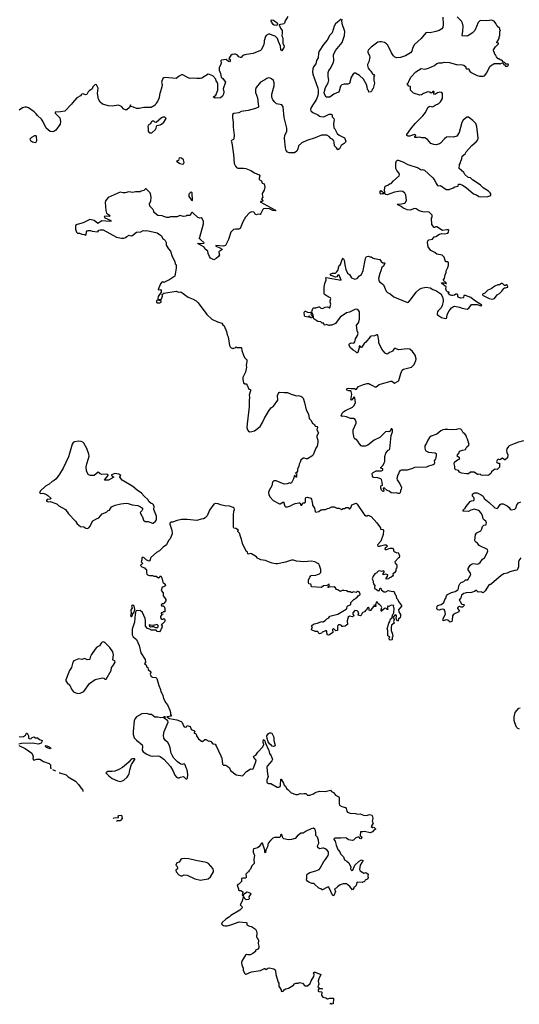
# Model space of a CAD drawing. Extents: x 2029662 to 2246637, y 225654 to 401419.
# Tile 32 of 256: x 2118802 to 2127020, y 247977 to 264172. Entities that reach past the tile are written whole.
import ezdxf

# ---------------------------------------------------------------- set-up
doc = ezdxf.new("R2010")
doc.units = 0

msp = doc.modelspace()

# ---------------------------------------------------------------- linework, layer by layer
at = {"layer": '0CON20XD'}
for points in [[(2123215, 264226), (2123171, 264155), (2123156, 264115), (2123146, 264104), (2123125, 264096), (2123090, 264095), (2123072, 264085), (2123094, 264035), (2123122, 263992), (2123122, 263948), (2123114, 263905), (2123126, 263886), (2123133, 263855), (2123131, 263785), (2123151, 263735), (2123147, 263715), (2123115, 263660), (2123095, 263680), (2123092, 263735), (2123058, 263815), (2123044, 263865), (2123005, 263903), (2122955, 263916), (2122916, 263936), (2122895, 263936), (2122857, 263913), (2122844, 263896), (2122826, 263825), (2122826, 263794), (2122814, 263745), (2122775, 263677), (2122761, 263665), (2122645, 263618), (2122535, 263597), (2122504, 263596), (2122475, 263582), (2122445, 263552), (2122435, 263550), (2122405, 263562), (2122387, 263587), (2122352, 263602), (2122335, 263606), (2122295, 263598), (2122277, 263585), (2122242, 263535), (2122262, 263515), (2122267, 263495), (2122255, 263480), (2122235, 263483), (2122196, 263516), (2122122, 263505), (2122113, 263495), (2122117, 263455), (2122107, 263425), (2122082, 263385), (2122084, 263344), (2122107, 263285), (2122118, 263228), (2122145, 263207), (2122187, 263145), (2122148, 263032), (2122159, 262985), (2122152, 262945), (2122140, 262915), (2122105, 262888), (2122015, 262880), (2121990, 262895), (2121990, 262905), (2122027, 262933), (2122042, 262958), (2122060, 263015), (2122064, 263114), (2122057, 263135), (2122034, 263165), (2122031, 263195), (2121977, 263247), (2121925, 263272), (2121905, 263273), (2121798, 263212), (2121774, 263206), (2121715, 263204), (2121665, 263209), (2121605, 263207), (2121573, 263213), (2121485, 263267), (2121465, 263267), (2121426, 263245), (2121376, 263204), (2121195, 263221), (2121175, 263218), (2121159, 263205), (2121136, 263145), (2121144, 263104), (2121141, 263065), (2121103, 262935), (2121097, 262885), (2121069, 262825), (2121049, 262801), (2121030, 262765), (2120965, 262725), (2120845, 262727), (2120768, 262712), (2120722, 262712), (2120675, 262733), (2120632, 262742), (2120625, 262770), (2120610, 262725), (2120565, 262690), (2120545, 262690), (2120515, 262700), (2120476, 262746), (2120425, 262764), (2120325, 262752), (2120265, 262754), (2120165, 262780), (2120126, 262816), (2120096, 262866)], [(2124088, 264182), (2123995, 264102), (2123974, 264066), (2123942, 263955), (2123904, 263916), (2123858, 263835), (2123797, 263763), (2123730, 263655), (2123717, 263623), (2123710, 263545), (2123685, 263500), (2123674, 263445), (2123635, 263397), (2123622, 263365), (2123616, 263315), (2123622, 263278), (2123708, 263045), (2123714, 263015), (2123714, 262965), (2123708, 262925), (2123684, 262866), (2123598, 262725), (2123586, 262695), (2123589, 262675), (2123624, 262644), (2123708, 262608), (2123734, 262584), (2123755, 262577), (2123805, 262576), (2123895, 262619), (2123926, 262616), (2123940, 262605), (2123943, 262575), (2123969, 262549), (2123977, 262527), (2123966, 262465), (2123967, 262395), (2123984, 262374), (2124022, 262302), (2124055, 262274), (2124145, 262226), (2124168, 262175), (2124162, 262155), (2124142, 262135), (2124092, 262105), (2124064, 262046), (2124035, 262032), (2124012, 262065), (2123980, 262095), (2123976, 262155), (2123969, 262179), (2123955, 262202), (2123920, 262220), (2123895, 262250), (2123855, 262272), (2123765, 262272), (2123665, 262228), (2123524, 262186), (2123445, 262149), (2123386, 262095), (2123380, 262045), (2123360, 262010), (2123325, 261980), (2123235, 261983), (2123205, 261992), (2123185, 262022), (2123176, 262065), (2123160, 262215), (2123163, 262275), (2123195, 262335), (2123197, 262385), (2123153, 262563), (2123136, 262736), (2123115, 262769), (2123028, 262788), (2123000, 262815), (2122966, 262856), (2122951, 262895), (2122951, 262945), (2122990, 263085), (2122990, 263135), (2122975, 263173), (2122945, 263201), (2122922, 263212), (2122895, 263216), (2122865, 263206), (2122835, 263182), (2122765, 263144), (2122691, 263055), (2122679, 263025), (2122682, 262975), (2122716, 262885), (2122724, 262784), (2122733, 262755), (2122728, 262735), (2122680, 262710), (2122561, 262679), (2122445, 262659), (2122405, 262642), (2122325, 262629), (2122304, 262615), (2122303, 262555), (2122314, 262484), (2122312, 262405), (2122328, 262272), (2122326, 262214), (2122318, 262202), (2122284, 262185), (2122279, 262175), (2122289, 262145), (2122320, 261955), (2122331, 261805), (2122350, 261760), (2122369, 261739), (2122390, 261730), (2122482, 261732), (2122522, 261722), (2122605, 261689), (2122665, 261651), (2122740, 261620), (2122750, 261605), (2122740, 261565), (2122744, 261544), (2122780, 261520), (2122791, 261481), (2122823, 261473), (2122833, 261415), (2122824, 261366), (2122788, 261315), (2122788, 261295), (2122800, 261255), (2122782, 261225), (2122799, 261191), (2122796, 261184), (2122768, 261182), (2122760, 261175), (2123001, 261045), (2123013, 261035), (2123005, 261027)], [(2123025, 264084), (2123048, 264095), (2123048, 264105), (2123037, 264115), (2122975, 264158), (2122945, 264163), (2122934, 264156), (2122931, 264145), (2122958, 264105), (2122988, 264088), (2123025, 264084)], [(2125760, 264215), (2125768, 264095), (2125761, 264045), (2125745, 264023), (2125704, 263996), (2125645, 263977), (2125555, 263958), (2125505, 263962), (2125480, 263955), (2125407, 263865), (2125298, 263765), (2125266, 263704), (2125251, 263655), (2125233, 263627), (2125148, 263575), (2125065, 263552), (2125005, 263546), (2124975, 263556), (2124949, 263575), (2124918, 263628), (2124858, 263755), (2124837, 263777), (2124804, 263794), (2124755, 263809), (2124722, 263808), (2124695, 263800), (2124585, 263720), (2124538, 263675), (2124528, 263655), (2124528, 263635), (2124558, 263575), (2124560, 263555), (2124545, 263480), (2124524, 263436), (2124522, 263418), (2124536, 263375), (2124555, 263347), (2124577, 263325), (2124605, 263280), (2124615, 263270), (2124625, 263270), (2124638, 263255), (2124630, 263235), (2124630, 263175), (2124638, 263125), (2124615, 263040), (2124600, 263025), (2124595, 263000), (2124580, 262985), (2124545, 262980), (2124538, 263005), (2124523, 263025), (2124519, 263069), (2124508, 263105), (2124460, 263195), (2124392, 263252), (2124325, 263291), (2124305, 263292), (2124292, 263285), (2124256, 263225), (2124225, 263123), (2124198, 263112), (2124139, 263111), (2124102, 263098), (2124079, 263081), (2124057, 262995), (2124045, 262980), (2123972, 262945), (2123905, 262898), (2123845, 262900), (2123822, 262935), (2123813, 262967), (2123814, 262996), (2123834, 263055), (2123876, 263135), (2123886, 263175), (2123877, 263237), (2123878, 263305), (2123888, 263335), (2123910, 263365), (2123956, 263454), (2123967, 263495), (2123963, 263595), (2123997, 263665), (2124105, 263798), (2124145, 263910), (2124149, 263975), (2124108, 264105), (2124100, 264165), (2124110, 264175)], [(2124999, 261851), (2125015, 261860), (2125025, 261859), (2125105, 261836), (2125185, 261789), (2125355, 261737), (2125405, 261702), (2125425, 261710), (2125460, 261695), (2125595, 261572), (2125633, 261525), (2125650, 261475), (2125674, 261445), (2125685, 261438), (2125725, 261442), (2125815, 261381), (2125865, 261379), (2125930, 261405), (2125960, 261425), (2126015, 261434), (2126022, 261465), (2126045, 261466), (2126085, 261450), (2126145, 261413), (2126266, 261306), (2126315, 261289), (2126355, 261263), (2126385, 261256), (2126505, 261262), (2126537, 261273), (2126550, 261285), (2126552, 261305), (2126543, 261323), (2126511, 261351), (2126424, 261404), (2126381, 261451), (2126308, 261498), (2126248, 261538), (2126215, 261572), (2126186, 261576), (2126175, 261584), (2126126, 261626), (2126105, 261660), (2126032, 261725), (2126038, 261792), (2126052, 261815), (2126057, 261845), (2126077, 261885), (2126082, 261925), (2126128, 261965), (2126144, 261996), (2126237, 262105), (2126313, 262165), (2126340, 262195), (2126343, 262225), (2126323, 262415), (2126304, 262464), (2126255, 262512), (2126185, 262570), (2126155, 262570), (2126095, 262520), (2126075, 262482), (2126031, 262315), (2125995, 262258), (2125935, 262238), (2125865, 262247), (2125825, 262237), (2125788, 262212), (2125725, 262142), (2125705, 262130), (2125655, 262112), (2125615, 262118), (2125565, 262138), (2125510, 262200), (2125466, 262226), (2125415, 262230), (2125385, 262240), (2125345, 262232), (2125303, 262233), (2125300, 262245), (2125318, 262265), (2125312, 262275), (2125295, 262281), (2125245, 262269), (2125220, 262255), (2125194, 262254), (2125170, 262265), (2125170, 262285), (2125234, 262376), (2125308, 262465), (2125435, 262588), (2125477, 262645), (2125518, 262725), (2125535, 262742), (2125555, 262752), (2125585, 262741), (2125605, 262743), (2125635, 262767), (2125695, 262793), (2125725, 262818), (2125756, 262875), (2125755, 262960), (2125746, 262976), (2125715, 262981), (2125674, 262966), (2125642, 262945), (2125625, 262942), (2125616, 262955), (2125622, 262985), (2125615, 262992), (2125595, 262988), (2125585, 262972), (2125565, 262963), (2125552, 262982), (2125515, 262986), (2125445, 262958), (2125410, 262935), (2125385, 262930), (2125280, 262965), (2125230, 263015), (2125228, 263042), (2125230, 263075), (2125201, 263081), (2125180, 263105), (2125180, 263125), (2125200, 263135), (2125203, 263157), (2125238, 263225), (2125320, 263315), (2125405, 263368), (2125465, 263358), (2125525, 263372), (2125625, 263418), (2125665, 263450), (2125695, 263460), (2125753, 263463), (2125785, 263472), (2125873, 263467), (2126005, 263428), (2126065, 263432), (2126105, 263422), (2126142, 263395), (2126143, 263373), (2126150, 263365), (2126188, 263365), (2126194, 263334), (2126219, 263309), (2126325, 263252), (2126365, 263242), (2126425, 263242), (2126445, 263250), (2126485, 263300), (2126535, 263400), (2126560, 263425), (2126587, 263433), (2126605, 263450), (2126695, 263450), (2126705, 263440), (2126715, 263450), (2126745, 263460), (2126758, 263448), (2126760, 263435), (2126778, 263428), (2126795, 263410), (2126825, 263410), (2126840, 263425), (2126838, 263438), (2126802, 263442), (2126778, 263468), (2126762, 263472), (2126730, 263505), (2126705, 263510), (2126685, 263530), (2126675, 263530), (2126643, 263563), (2126630, 263595), (2126613, 263613), (2126610, 263635), (2126600, 263645), (2126598, 263675), (2126626, 263724), (2126678, 263775), (2126678, 263788), (2126650, 263790), (2126650, 263795), (2126690, 263865), (2126690, 263895), (2126700, 263905), (2126700, 263985), (2126708, 263995), (2126700, 264005), (2126700, 264025), (2126657, 264067), (2126635, 264110), (2126606, 264146), (2126565, 264163), (2126485, 264154), (2126385, 264158), (2126368, 264152), (2126343, 264127), (2126286, 263994), (2126245, 263948), (2126175, 263908), (2126155, 263902), (2126115, 263908), (2126085, 263900), (2126078, 263915), (2126090, 263975), (2126094, 264065), (2126086, 264116), (2126070, 264145), (2125996, 264216)], [(2120096, 262866), (2120082, 262955), (2120095, 263045), (2120065, 263101), (2120045, 263106), (2120008, 263065), (2119995, 263033), (2119965, 263010), (2119955, 263010), (2119927, 262985), (2119905, 262943), (2119885, 262937), (2119845, 262953), (2119824, 262946), (2119812, 262938), (2119803, 262917), (2119744, 262886), (2119670, 262805), (2119655, 262780), (2119545, 262669), (2119476, 262654), (2119385, 262648), (2119388, 262635), (2119412, 262605), (2119463, 262555), (2119476, 262495), (2119466, 262454), (2119395, 262355), (2119365, 262334), (2119335, 262328), (2119305, 262334), (2119236, 262386), (2119183, 262503), (2119160, 262535), (2119095, 262597), (2119076, 262625), (2119040, 262655), (2118945, 262721), (2118915, 262732), (2118885, 262733), (2118847, 262723), (2118794, 262686)], [(2120945, 262309), (2120975, 262312), (2121037, 262363), (2121048, 262385), (2121057, 262433), (2121115, 262442), (2121135, 262452), (2121173, 262487), (2121210, 262545), (2121188, 262568), (2121155, 262568), (2121135, 262558), (2121045, 262480), (2121025, 262488), (2121008, 262505), (2120982, 262505), (2120964, 262485), (2120955, 262458), (2120917, 262435), (2120910, 262415), (2120917, 262385), (2120916, 262336), (2120929, 262319), (2120945, 262309)], [(2119055, 262154), (2119078, 262165), (2119086, 262185), (2119079, 262249), (2119075, 262260), (2119065, 262262), (2119045, 262259), (2118996, 262234), (2118972, 262205), (2118982, 262185), (2119015, 262160), (2119055, 262154)], [(2121485, 261794), (2121497, 261803), (2121506, 261825), (2121498, 261865), (2121466, 261896), (2121425, 261898), (2121415, 261858), (2121380, 261845), (2121434, 261805), (2121485, 261794)], [(2126185, 256704), (2126153, 256703), (2126070, 256715), (2126035, 256730), (2126020, 256755), (2125975, 256770), (2125957, 256787), (2125959, 256825), (2125949, 256865), (2125955, 256892), (2125985, 256924), (2126040, 256955), (2126038, 256965), (2125998, 256995), (2126002, 257015), (2126030, 257045), (2126038, 257075), (2126085, 257093), (2126135, 257100), (2126158, 257145), (2126183, 257167), (2126193, 257187), (2126169, 257275), (2126150, 257305), (2126144, 257335), (2126125, 257359), (2126096, 257376), (2126075, 257418), (2126056, 257436), (2126025, 257442), (2125985, 257430), (2125915, 257424), (2125845, 257434), (2125795, 257433), (2125764, 257426), (2125729, 257411), (2125662, 257355), (2125570, 257320), (2125542, 257298), (2125514, 257256), (2125494, 257206), (2125468, 257165), (2125464, 257126), (2125470, 257105), (2125485, 257083), (2125528, 257058), (2125638, 257048), (2125650, 257035), (2125652, 257005), (2125642, 256945), (2125630, 256935), (2125622, 256915), (2125627, 256885), (2125618, 256862), (2125605, 256850), (2125525, 256828), (2125495, 256812), (2125294, 256806), (2125262, 256788), (2125175, 256764), (2125075, 256763), (2125055, 256752), (2125043, 256735), (2125035, 256700), (2125023, 256685), (2125007, 256625), (2125011, 256605), (2125057, 256535), (2125083, 256475), (2125078, 256445), (2125068, 256432), (2125068, 256405), (2125056, 256384), (2125045, 256378), (2125025, 256378), (2124995, 256390), (2124955, 256382), (2124915, 256388), (2124880, 256415), (2124845, 256428), (2124795, 256470), (2124780, 256465), (2124790, 256415), (2124775, 256410), (2124753, 256433), (2124742, 256465), (2124742, 256505), (2124770, 256515), (2124766, 256566), (2124751, 256611), (2124741, 256621), (2124695, 256637), (2124624, 256644), (2124603, 256663), (2124598, 256705), (2124618, 256725), (2124665, 256754), (2124755, 256754), (2124775, 256762), (2124773, 256783), (2124740, 256795), (2124740, 256805), (2124780, 256845), (2124798, 256885), (2124807, 256907), (2124808, 256985), (2124825, 257040), (2124848, 257072), (2124850, 257085), (2124885, 257102), (2124890, 257115), (2124913, 257335), (2124936, 257394), (2124932, 257432), (2124925, 257440), (2124915, 257440), (2124898, 257405), (2124875, 257392), (2124835, 257397), (2124819, 257391), (2124725, 257300), (2124634, 257256), (2124530, 257175), (2124485, 257158), (2124435, 257158), (2124420, 257165), (2124375, 257220), (2124370, 257235), (2124335, 257270), (2124315, 257270), (2124304, 257295), (2124286, 257376), (2124286, 257424), (2124338, 257535), (2124337, 257557), (2124318, 257595), (2124295, 257612), (2124245, 257613), (2124178, 257638), (2124115, 257648), (2124103, 257643), (2124090, 257655), (2124109, 257701), (2124133, 257725), (2124162, 257745), (2124275, 257798), (2124305, 257828), (2124326, 257875), (2124316, 257954), (2124305, 257968), (2124265, 257920), (2124250, 257915), (2124263, 258015), (2124257, 258057), (2124247, 258067), (2124215, 258066), (2124186, 258076), (2124177, 258095), (2124188, 258105), (2124215, 258111), (2124255, 258104), (2124308, 258108), (2124335, 258090), (2124375, 258138), (2124455, 258172), (2124515, 258190), (2124545, 258190), (2124560, 258175), (2124607, 258157), (2124643, 258133), (2124665, 258132), (2124715, 258170), (2124906, 258224), (2124926, 258226), (2124965, 258193), (2125026, 258224), (2125038, 258235), (2125052, 258275), (2125069, 258355), (2125093, 258405), (2125115, 258422), (2125246, 258454), (2125288, 258502), (2125318, 258565), (2125323, 258595), (2125306, 258655), (2125265, 258714), (2125222, 258755), (2125175, 258759), (2125035, 258744), (2124975, 258767), (2124955, 258753), (2124935, 258720), (2124915, 258708), (2124885, 258700), (2124860, 258675), (2124845, 258672), (2124815, 258688), (2124758, 258755), (2124710, 258855), (2124710, 258895), (2124692, 258982), (2124685, 258990), (2124675, 258990), (2124636, 258974), (2124585, 258969), (2124565, 258957), (2124495, 258870), (2124468, 258845), (2124425, 258782), (2124415, 258780), (2124410, 258795), (2124395, 258810), (2124388, 258802), (2124388, 258775), (2124365, 258700), (2124355, 258690), (2124345, 258690), (2124326, 258716), (2124285, 258738), (2124245, 258772), (2124222, 258815), (2124222, 258835), (2124232, 258848), (2124255, 258857), (2124285, 258851), (2124302, 258858), (2124313, 258875), (2124325, 258920), (2124360, 258975), (2124369, 259015), (2124354, 259054), (2124342, 259145), (2124373, 259185), (2124394, 259245), (2124389, 259365), (2124370, 259400), (2124345, 259411), (2124315, 259403), (2124225, 259359), (2124175, 259351), (2124075, 259278), (2123997, 259173), (2123935, 259148), (2123905, 259150), (2123895, 259140), (2123885, 259140), (2123855, 259158), (2123825, 259150), (2123813, 259153), (2123805, 259180), (2123775, 259180), (2123755, 259202), (2123705, 259207), (2123640, 259250), (2123630, 259315), (2123610, 259355), (2123614, 259386), (2123625, 259420), (2123635, 259430), (2123675, 259430), (2123725, 259450), (2123735, 259448), (2123755, 259428), (2123785, 259420), (2123828, 259442), (2123865, 259450), (2123880, 259445), (2123895, 259430), (2123906, 259435), (2123919, 259495), (2123908, 259525), (2123908, 259545), (2123922, 259585), (2123915, 259598), (2123885, 259608), (2123815, 259652), (2123810, 259665), (2123810, 259775), (2123822, 259835), (2123844, 259895), (2123837, 259925), (2123845, 259933), (2124090, 259885), (2124055, 259972), (2124035, 259968), (2124017, 259943), (2123995, 259939), (2123924, 259964), (2123908, 259985), (2123945, 260002), (2123997, 260003), (2124015, 260018), (2124034, 260046), (2124055, 260130), (2124077, 260143), (2124105, 260230), (2124125, 260250), (2124142, 260215), (2124148, 260138), (2124168, 260065), (2124195, 260000), (2124225, 259978), (2124260, 259925), (2124317, 259903), (2124355, 259917), (2124391, 259959), (2124425, 259982), (2124454, 260045), (2124490, 260245), (2124504, 260276), (2124535, 260281), (2124565, 260270), (2124585, 260273), (2124615, 260250), (2124635, 260242), (2124727, 260227), (2124750, 260195), (2124773, 260173), (2124805, 260170), (2124808, 260165), (2124785, 260120), (2124760, 260095), (2124745, 260040), (2124724, 259995), (2124706, 259914), (2124707, 259885), (2124721, 259861), (2124750, 259845), (2124785, 259810), (2124830, 259705), (2124850, 259685), (2124894, 259664), (2124957, 259615), (2124994, 259595), (2125179, 259521), (2125195, 259527), (2125233, 259565), (2125325, 259688), (2125379, 259741), (2125414, 259756), (2125485, 259773), (2125555, 259761), (2125595, 259733), (2125645, 259716), (2125696, 259686), (2125730, 259660), (2125757, 259615), (2125769, 259565), (2125769, 259535), (2125750, 259470), (2125733, 259435), (2125685, 259382), (2125672, 259365), (2125668, 259342), (2125671, 259325), (2125690, 259305), (2125741, 259275), (2125805, 259257), (2125822, 259265), (2125828, 259275), (2125833, 259325), (2125867, 259385), (2125903, 259435), (2125935, 259456), (2125955, 259460), (2126035, 259446), (2126078, 259428), (2126165, 259409), (2126191, 259425), (2126235, 259486), (2126328, 259488), (2126385, 259467), (2126402, 259475), (2126281, 259551), (2126225, 259602), (2126137, 259635), (2126108, 259635), (2126102, 259605), (2126094, 259596), (2126055, 259594), (2126015, 259608), (2126007, 259625), (2126007, 259645), (2125995, 259658), (2125975, 259659), (2125955, 259642), (2125925, 259633), (2125904, 259634), (2125885, 259642), (2125858, 259665), (2125865, 259690), (2125845, 259690), (2125823, 259713), (2125810, 259745), (2125815, 259777), (2125745, 259832), (2125742, 259842), (2125755, 259846), (2125785, 259841), (2125815, 259830), (2125822, 259835), (2125818, 259845), (2125768, 259885), (2125789, 259915), (2125799, 259975), (2125816, 260015), (2125818, 260042), (2125846, 260096), (2125854, 260135), (2125855, 260180), (2125845, 260188), (2125815, 260188), (2125808, 260195), (2125782, 260265), (2125751, 260301), (2125665, 260313), (2125632, 260345), (2125563, 260375), (2125520, 260435), (2125511, 260505), (2125518, 260535), (2125531, 260549), (2125590, 260560), (2125621, 260599), (2125648, 260605), (2125708, 260642), (2125745, 260653), (2125795, 260650), (2125845, 260660), (2125858, 260675), (2125862, 260712), (2125855, 260718), (2125827, 260717), (2125755, 260702), (2125665, 260764), (2125645, 260767), (2125625, 260752), (2125620, 260755), (2125583, 260805), (2125578, 260905), (2125588, 260925), (2125586, 260955), (2125573, 260975), (2125535, 261004), (2125509, 261009), (2125465, 261006), (2125435, 261011), (2125375, 261030), (2125325, 261060), (2125295, 261066), (2125225, 261038), (2125175, 261046), (2125107, 261075), (2125075, 261100), (2125020, 261125), (2125010, 261135), (2125015, 261140), (2125085, 261143), (2125135, 261154), (2125148, 261165), (2125162, 261205), (2125152, 261285), (2125136, 261316), (2125105, 261346), (2125065, 261354), (2124965, 261336), (2124845, 261290), (2124825, 261298), (2124800, 261320), (2124808, 261335), (2124804, 261375), (2124814, 261436), (2124860, 261450), (2124885, 261471), (2124915, 261479), (2124950, 261520), (2125044, 261606), (2125048, 261625), (2125041, 261655), (2125005, 261690), (2124989, 261725), (2124987, 261815), (2124999, 261851)], [(2123005, 261027), (2122965, 261033), (2122912, 261062), (2122842, 261068), (2122811, 261059), (2122801, 261049), (2122770, 260985), (2122755, 260970), (2122725, 260972), (2122695, 260960), (2122675, 260972), (2122666, 260996), (2122655, 261007), (2122615, 261010), (2122585, 260994), (2122519, 260925), (2122475, 260845), (2122428, 260735), (2122405, 260727), (2122352, 260728), (2122318, 260722), (2122278, 260675), (2122236, 260555), (2122185, 260460), (2122154, 260446), (2122030, 260455), (2122030, 260445), (2122084, 260424), (2122132, 260395), (2122128, 260385), (2122080, 260355), (2122078, 260342), (2122089, 260305), (2122075, 260275), (2122035, 260242), (2121995, 260223), (2121940, 260250), (2121925, 260275), (2121902, 260325), (2121897, 260367), (2121855, 260395), (2121850, 260415), (2121831, 260435), (2121737, 260485), (2121732, 260495), (2121785, 260490), (2121832, 260498), (2121837, 260503), (2121775, 260559), (2121760, 260565), (2121757, 260575), (2121767, 260593), (2121824, 260814), (2121824, 260855), (2121805, 260903), (2121785, 260913), (2121765, 260909), (2121735, 260917), (2121645, 261000), (2121635, 261000), (2121625, 260990), (2121605, 260950), (2121545, 260950), (2121535, 260940), (2121495, 260932), (2121435, 260950), (2121392, 260928), (2121275, 260930), (2121255, 260920), (2121225, 260920), (2121175, 260932), (2121145, 260948), (2121073, 260953), (2121050, 260965), (2121010, 261005), (2121010, 261025), (2120992, 261055), (2120943, 261103), (2120938, 261145), (2120957, 261195), (2120967, 261245), (2120962, 261285), (2120948, 261325), (2120885, 261390), (2120872, 261388), (2120845, 261360), (2120798, 261352), (2120785, 261342), (2120765, 261338), (2120705, 261340), (2120665, 261328), (2120595, 261340), (2120535, 261324), (2120504, 261324), (2120455, 261336), (2120255, 261247), (2120216, 261194), (2120207, 261165), (2120217, 261035), (2120232, 260992), (2120282, 260955), (2120288, 260945), (2120275, 260937), (2120235, 260940), (2120190, 260935), (2120203, 260915), (2120292, 260875), (2120307, 260865), (2120305, 260860), (2120285, 260851), (2120155, 260862), (2120085, 260822), (2120025, 260867), (2119955, 260883), (2119847, 260833), (2119750, 260805), (2119722, 260785), (2119720, 260725), (2119737, 260675), (2119755, 260660), (2119785, 260659), (2119825, 260643), (2119865, 260640), (2119885, 260630), (2119897, 260635), (2119900, 260685), (2119915, 260698), (2119927, 260703), (2119965, 260703), (2119995, 260693), (2120085, 260682), (2120105, 260708), (2120125, 260718), (2120173, 260713), (2120395, 260597), (2120475, 260578), (2120515, 260580), (2120545, 260590), (2120565, 260608), (2120605, 260628), (2120615, 260620), (2120645, 260618), (2120724, 260676), (2120796, 260684), (2120835, 260704), (2120865, 260698), (2120895, 260702), (2121062, 260665), (2121135, 260614), (2121155, 260568), (2121177, 260557), (2121195, 260540), (2121209, 260505), (2121212, 260465), (2121249, 260405), (2121284, 260364), (2121308, 260275), (2121352, 260192), (2121362, 260155), (2121375, 260140), (2121376, 260084), (2121354, 259955), (2121258, 259885), (2121238, 259882), (2121175, 259848), (2121155, 259858), (2121140, 259855), (2121118, 259825), (2121080, 259735), (2121085, 259730), (2121120, 259735), (2121132, 259715), (2121132, 259688), (2121080, 259620), (2121076, 259586), (2121082, 259572), (2121115, 259567), (2121128, 259572), (2121150, 259625), (2121148, 259652), (2121175, 259672), (2121375, 259707), (2121415, 259688), (2121455, 259698), (2121575, 259607), (2121655, 259576), (2121706, 259546), (2121738, 259515), (2121882, 259322), (2121964, 259244), (2122054, 259204), (2122125, 259182), (2122142, 259155), (2122168, 259135), (2122203, 259045), (2122215, 258990), (2122233, 258955), (2122252, 258815), (2122265, 258790), (2122282, 258772), (2122305, 258770), (2122315, 258760), (2122325, 258770), (2122348, 258772), (2122365, 258790), (2122375, 258780), (2122445, 258780), (2122452, 258772), (2122455, 258730), (2122482, 258655), (2122502, 258615), (2122538, 258575), (2122540, 258545), (2122532, 258525), (2122530, 258485), (2122533, 258455), (2122519, 258375), (2122474, 258285), (2122470, 258255), (2122485, 258200), (2122505, 258182), (2122525, 258180), (2122545, 258160), (2122570, 258095), (2122597, 258087), (2122599, 258079), (2122600, 258065), (2122578, 257995), (2122583, 257965), (2122576, 257904), (2122578, 257805), (2122542, 257525), (2122541, 257465), (2122550, 257425), (2122564, 257404), (2122585, 257392), (2122623, 257397), (2122665, 257410), (2122755, 257482), (2122797, 257545), (2122830, 257615), (2122913, 257755), (2122945, 257793), (2122977, 257815), (2123047, 257915), (2123042, 257988), (2123065, 258040), (2123075, 258048), (2123155, 258038), (2123205, 258040), (2123265, 258012), (2123325, 257998), (2123353, 257983), (2123385, 257990), (2123427, 257977), (2123445, 257970), (2123467, 257947), (2123488, 257878), (2123514, 257755), (2123550, 257685), (2123565, 257612), (2123593, 257583), (2123618, 257535), (2123651, 257511), (2123660, 257485), (2123695, 257482), (2123700, 257475), (2123692, 257425), (2123718, 257375), (2123692, 257325), (2123692, 257305), (2123708, 257255), (2123707, 257215), (2123693, 257155), (2123672, 257125), (2123627, 257015), (2123610, 256990), (2123535, 256948), (2123515, 256948), (2123485, 256962), (2123465, 256958), (2123424, 256926), (2123416, 256895), (2123398, 256862), (2123394, 256825), (2123373, 256787), (2123372, 256745), (2123355, 256720), (2123345, 256730), (2123343, 256725), (2123343, 256703), (2123355, 256700), (2123358, 256688), (2123355, 256650), (2123345, 256650), (2123335, 256670), (2123325, 256672), (2123308, 256622), (2123265, 256543), (2123243, 256553), (2123203, 256537), (2123154, 256534), (2123023, 256587), (2122984, 256586), (2122962, 256565), (2122947, 256505), (2122904, 256426), (2122897, 256397), (2122899, 256355), (2122921, 256321), (2122974, 256264), (2123075, 256206), (2123085, 256206), (2123139, 256239), (2123162, 256172), (2123175, 256160), (2123205, 256157), (2123256, 256174), (2123295, 256200), (2123335, 256216), (2123395, 256227), (2123405, 256227), (2123417, 256217), (2123426, 256186), (2123442, 256185), (2123451, 256195), (2123460, 256225), (2123495, 256224), (2123500, 256230), (2123506, 256246), (2123505, 256300), (2123516, 256314), (2123535, 256320), (2123591, 256301), (2123603, 256285), (2123619, 256205), (2123618, 256185), (2123650, 256135), (2123664, 256085), (2123675, 256070), (2123720, 256085), (2123755, 256108), (2123775, 256108), (2123795, 256117), (2123835, 256114), (2123865, 256133), (2123895, 256137), (2123935, 256162), (2123977, 256157), (2124018, 256138), (2124055, 256138), (2124095, 256118), (2124125, 256130), (2124145, 256130), (2124173, 256147), (2124205, 256150), (2124225, 256122), (2124247, 256145), (2124265, 256190), (2124335, 256218), (2124352, 256205), (2124455, 256047), (2124475, 256027), (2124495, 256013), (2124515, 256010), (2124525, 256010), (2124535, 256020), (2124545, 256018), (2124585, 255998), (2124678, 255898), (2124722, 255835), (2124738, 255815), (2124735, 255790), (2124775, 255788), (2124785, 255770), (2124782, 255705), (2124740, 255595), (2124690, 255535), (2124692, 255512), (2124725, 255510), (2124735, 255520), (2124805, 255532), (2124832, 255532), (2124850, 255515), (2124836, 255494), (2124815, 255480), (2124810, 255465), (2124815, 255460), (2124835, 255457), (2124895, 255478), (2124937, 255477), (2124950, 255455), (2124950, 255435), (2124965, 255420), (2124975, 255420), (2125003, 255403), (2125025, 255410), (2125052, 255355), (2125045, 255320), (2125035, 255320), (2124972, 255255), (2124978, 255235), (2125005, 255200), (2125007, 255175), (2125000, 255145), (2124990, 255135), (2124988, 255105), (2124968, 255072), (2124940, 255055), (2124947, 255035), (2124935, 255018), (2124905, 254998), (2124885, 254992), (2124867, 254973), (2124832, 254972), (2124828, 254985), (2124853, 255015), (2124859, 255039), (2124825, 255051), (2124782, 255042), (2124780, 255065), (2124798, 255085), (2124795, 255100), (2124785, 255108), (2124755, 255098), (2124724, 255104), (2124699, 255101), (2124680, 255085), (2124675, 255072), (2124644, 255056), (2124619, 255021), (2124602, 254975), (2124613, 254953), (2124620, 254895), (2124648, 254855), (2124638, 254842), (2124640, 254815), (2124671, 254801), (2124691, 254781), (2124705, 254779), (2124722, 254785), (2124728, 254815)], [(2121645, 261200), (2121637, 261325), (2121625, 261340), (2121586, 261304), (2121583, 261265), (2121631, 261201), (2121645, 261200)], [(2124745, 261300), (2124730, 261315), (2124730, 261345), (2124745, 261360), (2124800, 261320), (2124795, 261310), (2124765, 261310), (2124745, 261300)], [(2126575, 259574), (2126610, 259585), (2126656, 259644), (2126695, 259667), (2126734, 259705), (2126765, 259752), (2126778, 259762), (2126795, 259760), (2126825, 259770), (2126830, 259775), (2126828, 259798), (2126808, 259808), (2126795, 259800), (2126775, 259800), (2126745, 259832), (2126725, 259832), (2126695, 259813), (2126665, 259810), (2126615, 259791), (2126556, 259744), (2126505, 259724), (2126454, 259676), (2126415, 259657), (2126412, 259645), (2126423, 259633), (2126525, 259587), (2126575, 259574)], [(2121065, 259513), (2121105, 259514), (2121132, 259525), (2121128, 259548), (2121065, 259560), (2121053, 259545), (2121055, 259520), (2121065, 259513)], [(2123605, 259262), (2123585, 259272), (2123565, 259300), (2123545, 259280), (2123495, 259290), (2123485, 259300), (2123480, 259355), (2123495, 259378), (2123505, 259380), (2123545, 259358), (2123583, 259363), (2123600, 259355), (2123593, 259323), (2123620, 259295), (2123605, 259262)], [(2119915, 255802), (2119940, 255815), (2119958, 255835), (2120005, 255928), (2120065, 255962), (2120103, 255977), (2120157, 256043), (2120202, 256058), (2120234, 256076), (2120255, 256098), (2120280, 256105), (2120315, 256158), (2120375, 256187), (2120465, 256210), (2120555, 256217), (2120585, 256213), (2120655, 256193), (2120745, 256180), (2120791, 256161), (2120820, 256135), (2120822, 256115), (2120812, 256095), (2120782, 256065), (2120810, 256005), (2120824, 255994), (2120831, 255955), (2120840, 255940), (2120865, 255920), (2120915, 255917), (2120985, 255892), (2120997, 255893), (2121036, 255924), (2121053, 255947), (2121053, 256005), (2121010, 256115), (2121013, 256163), (2121001, 256191), (2120985, 256208), (2120964, 256214), (2120934, 256244), (2120909, 256279), (2120848, 256335), (2120808, 256385), (2120732, 256435), (2120665, 256493), (2120488, 256598), (2120448, 256645), (2120448, 256655), (2120467, 256675), (2120435, 256696), (2120365, 256707), (2120310, 256685), (2120310, 256675), (2120325, 256670), (2120350, 256645), (2120265, 256600), (2120205, 256600), (2120200, 256605), (2120258, 256675), (2120258, 256685), (2120238, 256698), (2120155, 256690), (2120124, 256704), (2120095, 256728), (2120025, 256677), (2119965, 256672), (2119935, 256683), (2119901, 256745), (2119896, 256815), (2119906, 256864), (2119936, 256955), (2119943, 256995), (2119940, 257025), (2119907, 257117), (2119860, 257205), (2119840, 257225), (2119816, 257236), (2119775, 257240), (2119705, 257228), (2119684, 257216), (2119665, 257190), (2119620, 257035), (2119605, 256980), (2119515, 256798), (2119456, 256695), (2119405, 256622), (2119370, 256595), (2119335, 256578), (2119286, 256534), (2119225, 256497), (2119140, 256415), (2119140, 256405), (2119130, 256395), (2119145, 256380), (2119185, 256382), (2119235, 256370), (2119268, 256348), (2119315, 256300), (2119318, 256295), (2119305, 256283), (2119255, 256278), (2119241, 256265), (2119243, 256253), (2119275, 256239), (2119305, 256247), (2119395, 256216), (2119418, 256205), (2119445, 256178), (2119555, 256117), (2119606, 256046), (2119722, 255925), (2119747, 255877), (2119805, 255838), (2119855, 255828), (2119888, 255808), (2119915, 255802)], [(2127090, 257245), (2127005, 257223), (2126935, 257198), (2126855, 257162), (2126841, 257149), (2126816, 257114), (2126810, 257085), (2126813, 257053), (2126832, 257015), (2126828, 256965), (2126785, 256930), (2126775, 256930), (2126745, 256958), (2126735, 256957), (2126705, 256932), (2126675, 256941), (2126654, 256926), (2126646, 256905), (2126651, 256891), (2126675, 256878), (2126696, 256876), (2126695, 256810), (2126655, 256772), (2126625, 256780), (2126595, 256763), (2126562, 256735), (2126551, 256709), (2126525, 256683), (2126504, 256676), (2126465, 256681), (2126412, 256672), (2126395, 256679), (2126375, 256699), (2126345, 256690), (2126335, 256693), (2126275, 256730), (2126215, 256727), (2126185, 256704)], [(2127045, 255318), (2127013, 255275), (2127005, 255250), (2127004, 255175), (2126985, 255118), (2126945, 255114), (2126865, 255090), (2126820, 255070), (2126763, 255057), (2126719, 255031), (2126565, 254892), (2126542, 254878), (2126525, 254880), (2126460, 254780), (2126427, 254743), (2126395, 254759), (2126345, 254757), (2126315, 254782), (2126305, 254782), (2126285, 254767), (2126235, 254751), (2126145, 254746), (2126105, 254734), (2126069, 254705), (2126056, 254664), (2126035, 254637), (2126033, 254625), (2126048, 254608), (2126065, 254568), (2126075, 254560), (2126110, 254555), (2126117, 254543), (2126085, 254510), (2126065, 254509), (2126035, 254518), (2126010, 254505), (2126006, 254495), (2126006, 254485), (2126033, 254455), (2126028, 254435), (2126005, 254419), (2125963, 254407), (2125933, 254385), (2125921, 254365), (2125918, 254295), (2125908, 254275), (2125885, 254262), (2125845, 254298), (2125815, 254300), (2125770, 254285), (2125770, 254325), (2125804, 254395), (2125793, 254455), (2125785, 254468), (2125755, 254477), (2125728, 254472), (2125705, 254457), (2125678, 254465), (2125664, 254484), (2125668, 254525), (2125680, 254535), (2125735, 254554), (2125778, 254585), (2125796, 254634), (2125812, 254655), (2125820, 254695), (2125838, 254715), (2125905, 254751), (2125965, 254769), (2126008, 254795), (2126021, 254815), (2126025, 254862), (2126043, 254895), (2126065, 254917), (2126105, 254933), (2126135, 254956), (2126175, 254958), (2126220, 255045), (2126216, 255066), (2126177, 255125), (2126179, 255145), (2126210, 255200), (2126245, 255223), (2126266, 255226), (2126335, 255217), (2126355, 255227), (2126376, 255245), (2126415, 255300), (2126447, 255323), (2126494, 255405), (2126500, 255435), (2126496, 255456), (2126362, 255525), (2126335, 255560), (2126298, 255585), (2126291, 255605), (2126297, 255705), (2126321, 255729), (2126386, 255764), (2126404, 255795), (2126415, 255837), (2126435, 255857), (2126470, 255865), (2126477, 255873), (2126478, 255895), (2126468, 255925), (2126445, 255938), (2126423, 255963), (2126416, 256015), (2126391, 256055), (2126365, 256087), (2126348, 256098), (2126285, 256122), (2126220, 256105), (2126185, 256082), (2126098, 256088), (2126093, 256095), (2126105, 256118), (2126128, 256135), (2126144, 256166), (2126213, 256247), (2126235, 256259), (2126270, 256265), (2126280, 256275), (2126280, 256295), (2126272, 256312), (2126250, 256335), (2126250, 256365), (2126270, 256385), (2126285, 256392), (2126325, 256392), (2126390, 256355), (2126423, 256333), (2126443, 256295), (2126525, 256229), (2126615, 256143), (2126657, 256133), (2126673, 256147), (2126705, 256197), (2126724, 256206), (2126755, 256209), (2126822, 256175), (2126855, 256148), (2126870, 256120), (2126885, 256110), (2126945, 256120), (2126965, 256140), (2126980, 256190), (2127005, 256223), (2127045, 256240)], [(2124728, 254815), (2124735, 254822), (2124745, 254820), (2124751, 254791), (2124795, 254764), (2124825, 254764), (2124865, 254781), (2124935, 254768), (2124955, 254770), (2124976, 254716), (2124987, 254705), (2125002, 254655), (2125022, 254635), (2125033, 254603), (2125080, 254535), (2125080, 254525), (2125032, 254465), (2125040, 254435), (2125067, 254387), (2125068, 254365), (2125058, 254335), (2125032, 254315), (2125028, 254285), (2125015, 254280), (2124992, 254315), (2124998, 254365), (2124991, 254381), (2124972, 254378), (2124948, 254342), (2124960, 254305), (2124953, 254275), (2124962, 254245), (2124918, 254215), (2124912, 254175), (2124914, 254124), (2124937, 254065), (2124938, 254025), (2124930, 254015), (2124930, 253975), (2124925, 253970), (2124898, 253968), (2124880, 253985), (2124880, 254005), (2124890, 254015), (2124878, 254028), (2124860, 254035), (2124858, 254125), (2124847, 254155), (2124860, 254185), (2124861, 254209), (2124872, 254245), (2124892, 254275), (2124903, 254317), (2124930, 254335), (2124933, 254385), (2124946, 254394), (2124956, 254415), (2124962, 254492), (2124950, 254515), (2124957, 254537), (2124915, 254542), (2124875, 254520), (2124865, 254530), (2124850, 254515), (2124850, 254485), (2124858, 254472), (2124845, 254470), (2124828, 254488), (2124815, 254490), (2124795, 254480), (2124755, 254442), (2124750, 254445), (2124750, 254465), (2124758, 254505), (2124750, 254525), (2124728, 254548), (2124698, 254565), (2124685, 254592), (2124675, 254597), (2124663, 254587), (2124662, 254565), (2124650, 254545), (2124660, 254535), (2124658, 254522), (2124645, 254520), (2124640, 254525), (2124635, 254550), (2124630, 254525), (2124592, 254488), (2124575, 254452), (2124555, 254450), (2124548, 254465), (2124550, 254495), (2124535, 254502), (2124525, 254498), (2124508, 254462), (2124495, 254460), (2124475, 254430), (2124445, 254420), (2124430, 254405), (2124427, 254383), (2124410, 254365), (2124370, 254375), (2124368, 254385), (2124378, 254415), (2124370, 254435), (2124355, 254450), (2124315, 254452), (2124280, 254415), (2124283, 254393), (2124300, 254375), (2124295, 254360), (2124275, 254352), (2124225, 254360), (2124204, 254346), (2124189, 254285), (2124192, 254225), (2124185, 254218), (2124155, 254198), (2124115, 254192), (2124105, 254192), (2124096, 254206), (2124076, 254216), (2124045, 254216), (2124034, 254205), (2124027, 254185), (2124030, 254125), (2124005, 254120), (2123965, 254160), (2123948, 254142), (2123952, 254095), (2123948, 254085), (2123885, 254050), (2123860, 254055), (2123856, 254116), (2123846, 254126), (2123825, 254112), (2123790, 254105), (2123785, 254090), (2123775, 254090), (2123765, 254080), (2123735, 254072), (2123710, 254095), (2123705, 254110), (2123665, 254110), (2123602, 254135), (2123610, 254165), (2123620, 254175), (2123610, 254185), (2123610, 254205), (2123627, 254225), (2123645, 254236), (2123702, 254248), (2123766, 254276), (2123785, 254266), (2123795, 254269), (2123835, 254294), (2123853, 254317), (2123888, 254335), (2123905, 254361), (2124035, 254394), (2124172, 254475), (2124182, 254485), (2124191, 254519), (2124200, 254530), (2124240, 254545), (2124247, 254555), (2124250, 254585), (2124302, 254638), (2124315, 254640), (2124335, 254660), (2124345, 254660), (2124372, 254698), (2124400, 254715), (2124400, 254725), (2124385, 254760), (2124365, 254768), (2124353, 254767), (2124335, 254752), (2124285, 254760), (2124275, 254750), (2124255, 254750), (2124245, 254760), (2124203, 254763), (2124175, 254780), (2124135, 254784), (2124107, 254783), (2124075, 254768), (2124045, 254790), (2124015, 254800), (2123998, 254825), (2123975, 254842), (2123895, 254840), (2123875, 254830), (2123870, 254835), (2123888, 254852), (2123900, 254875), (2123895, 254888), (2123855, 254867), (2123802, 254858), (2123765, 254832), (2123606, 254846), (2123597, 254855), (2123596, 254876), (2123589, 254889), (2123560, 254895), (2123552, 254915), (2123553, 254955), (2123572, 255005), (2123595, 255028), (2123675, 255038), (2123698, 255048), (2123735, 255060), (2123755, 255080), (2123756, 255126), (2123734, 255194), (2123720, 255215), (2123705, 255230), (2123655, 255253), (2123595, 255264), (2123477, 255257), (2123355, 255267), (2123305, 255280), (2123275, 255280), (2123175, 255249), (2123043, 255223), (2123017, 255223), (2122953, 255233), (2122893, 255253), (2122847, 255277), (2122768, 255288), (2122713, 255313), (2122700, 255335), (2122615, 255388), (2122595, 255390), (2122565, 255382), (2122557, 255387), (2122547, 255417), (2122525, 255430), (2122468, 255555), (2122452, 255625), (2122438, 255655), (2122418, 255725), (2122393, 255753), (2122390, 255765), (2122400, 255775), (2122355, 255803), (2122325, 255810), (2122321, 255821), (2122319, 256035), (2122327, 256075), (2122324, 256086), (2122337, 256115), (2122328, 256135), (2122311, 256151), (2122255, 256172), (2122175, 256178), (2122103, 256193), (2122065, 256210), (2122015, 256216), (2121995, 256201), (2121924, 256106), (2121888, 256012), (2121853, 255977), (2121825, 255962), (2121785, 255958), (2121715, 255937), (2121555, 255949), (2121465, 255949), (2121395, 255937), (2121315, 255908), (2121290, 255905), (2121272, 255888), (2121270, 255875), (2121302, 255792), (2121310, 255735), (2121308, 255715), (2121280, 255635), (2121250, 255605), (2121216, 255534), (2121164, 255496), (2121103, 255437), (2121055, 255408), (2120960, 255325), (2120953, 255317), (2120948, 255285), (2120935, 255270), (2120925, 255268), (2120880, 255285), (2120849, 255319), (2120825, 255329), (2120812, 255318), (2120810, 255285), (2120800, 255255), (2120820, 255235), (2120820, 255225), (2120808, 255212), (2120793, 255207), (2120792, 255195), (2120810, 255175), (2120855, 255158), (2120865, 255142), (2120883, 255133), (2120889, 255119), (2120887, 255075), (2120895, 255052), (2120905, 255042), (2120935, 255032), (2120985, 255028), (2121007, 255017), (2121045, 255018), (2121085, 254990), (2121106, 255004), (2121115, 255020), (2121125, 255022), (2121142, 254992), (2121155, 254920), (2121197, 254885), (2121200, 254865), (2121192, 254855), (2121175, 254842), (2121145, 254840), (2121128, 254785), (2121162, 254745), (2121160, 254695), (2121185, 254670), (2121208, 254635), (2121208, 254615), (2121187, 254593), (2121180, 254575), (2121167, 254563), (2121150, 254565), (2121130, 254545), (2121133, 254533), (2121162, 254532), (2121178, 254518), (2121190, 254485), (2121190, 254455), (2121198, 254445), (2121185, 254430), (2121165, 254430), (2121155, 254420), (2121132, 254418), (2121130, 254405), (2121135, 254400), (2121160, 254395), (2121142, 254388), (2121118, 254355), (2121118, 254335), (2121135, 254310), (2121165, 254310), (2121175, 254320), (2121190, 254305), (2121190, 254285), (2121185, 254270), (2121145, 254230), (2121130, 254225), (2121148, 254195), (2121142, 254168), (2121122, 254148), (2121117, 254123), (2121100, 254105), (2121065, 254110), (2121045, 254130), (2120965, 254130), (2120952, 254142), (2120905, 254160), (2120870, 254195), (2120872, 254285), (2120867, 254325), (2120823, 254423), (2120782, 254452), (2120715, 254450), (2120702, 254395), (2120693, 254265), (2120668, 254198), (2120650, 254145), (2120653, 254055), (2120671, 254021), (2120722, 253975), (2120765, 253880), (2120795, 253760), (2120867, 253647), (2120870, 253605), (2120858, 253575), (2120880, 253560), (2120895, 253523), (2120912, 253515), (2120915, 253484), (2120958, 253445), (2120962, 253435), (2120951, 253405), (2120965, 253367), (2120986, 253356), (2121042, 253352), (2121059, 253335), (2121093, 253223), (2121120, 253155), (2121122, 253115), (2121142, 253092), (2121157, 253057), (2121168, 253008), (2121208, 252935), (2121235, 252900), (2121272, 252815), (2121282, 252775), (2121282, 252745), (2121300, 252715), (2121220, 252705), (2121265, 252677), (2121385, 252654), (2121459, 252629), (2121477, 252613), (2121495, 252558), (2121505, 252543), (2121525, 252533), (2121545, 252542), (2121558, 252562), (2121607, 252545), (2121624, 252504), (2121639, 252489), (2121678, 252475), (2121682, 252458), (2121670, 252445), (2121670, 252435), (2121692, 252432), (2121705, 252420), (2121713, 252393), (2121746, 252345), (2121795, 252304), (2121808, 252302), (2121845, 252330), (2121865, 252331), (2121913, 252303), (2121925, 252308), (2121945, 252298), (2121980, 252260), (2122015, 252258), (2122035, 252228), (2122112, 252065), (2122126, 252025), (2122139, 251929), (2122155, 251913), (2122195, 251909), (2122228, 251888), (2122252, 251865), (2122268, 251825), (2122365, 251751), (2122465, 251733), (2122535, 251807), (2122595, 251847), (2122605, 251850), (2122625, 251843), (2122640, 251850), (2122686, 251965), (2122690, 251995), (2122654, 252035), (2122649, 252049), (2122653, 252057), (2122684, 252076), (2122721, 252125), (2122796, 252205), (2122817, 252247), (2122809, 252295), (2122810, 252330), (2122815, 252330), (2122835, 252308), (2122841, 252281), (2122899, 252149), (2122910, 252100), (2122939, 252065), (2122961, 252005), (2122950, 251980), (2122874, 251895), (2122866, 251875), (2122876, 251765), (2122888, 251725), (2122866, 251664), (2122866, 251635), (2122875, 251618), (2122895, 251607), (2122935, 251607), (2123040, 251550), (2123065, 251549), (2123085, 251560), (2123094, 251576), (2123095, 251682), (2123105, 251678), (2123143, 251615), (2123155, 251582), (2123176, 251566), (2123193, 251525), (2123215, 251512), (2123265, 251458), (2123345, 251428), (2123375, 251428), (2123415, 251442), (2123455, 251438), (2123482, 251442)], [(2120635, 254353), (2120645, 254357), (2120660, 254375), (2120663, 254397), (2120683, 254425), (2120698, 254475), (2120684, 254525), (2120665, 254541), (2120647, 254535), (2120643, 254525), (2120650, 254495), (2120631, 254465), (2120638, 254405), (2120624, 254365), (2120635, 254353)], [(2121065, 254172), (2121080, 254185), (2121078, 254205), (2121069, 254219), (2121056, 254226), (2121005, 254210), (2120955, 254212), (2120935, 254220), (2120930, 254215), (2120938, 254195), (2120953, 254183), (2120975, 254190), (2121005, 254190), (2121034, 254174), (2121065, 254172)], [(2119755, 253089), (2119795, 253094), (2119855, 253120), (2119952, 253255), (2120042, 253318), (2120165, 253348), (2120185, 253343), (2120205, 253324), (2120226, 253325), (2120308, 253465), (2120314, 253516), (2120342, 253548), (2120374, 253605), (2120368, 253628), (2120340, 253635), (2120332, 253645), (2120343, 253725), (2120332, 253775), (2120283, 253843), (2120205, 253930), (2120195, 253930), (2120185, 253940), (2120158, 253932), (2120140, 253915), (2120116, 253874), (2120071, 253849), (2120040, 253815), (2120040, 253805), (2120015, 253780), (2119982, 253728), (2119960, 253685), (2119956, 253655), (2119950, 253650), (2119915, 253644), (2119875, 253664), (2119825, 253648), (2119775, 253657), (2119695, 253626), (2119674, 253605), (2119653, 253517), (2119623, 253465), (2119562, 253315), (2119562, 253295), (2119585, 253262), (2119627, 253227), (2119655, 253162), (2119688, 253118), (2119755, 253089)], [(2127025, 252503), (2126995, 252512), (2126975, 252534), (2126944, 252605), (2126938, 252645), (2126936, 252705), (2126952, 252778), (2127014, 252846), (2127036, 252854)], [(2121545, 251683), (2121564, 251696), (2121569, 251755), (2121555, 251835), (2121540, 251865), (2121525, 251917), (2121505, 251930), (2121475, 251920), (2121455, 251926), (2121400, 251965), (2121338, 252028), (2121315, 252062), (2121296, 252106), (2121286, 252135), (2121280, 252195), (2121263, 252245), (2121237, 252285), (2121203, 252315), (2121173, 252355), (2121168, 252405), (2121178, 252465), (2121242, 252615), (2121238, 252638), (2121180, 252685), (2121182, 252698), (2121195, 252700), (2121198, 252708), (2121172, 252708), (2121168, 252692), (2121125, 252690), (2121075, 252700), (2121025, 252698), (2120972, 252742), (2120935, 252743), (2120892, 252762), (2120814, 252756), (2120725, 252703), (2120703, 252677), (2120685, 252640), (2120668, 252465), (2120670, 252415), (2120685, 252362), (2120705, 252337), (2120725, 252323), (2120816, 252245), (2120824, 252215), (2120819, 252159), (2120835, 252128), (2120892, 252092), (2120955, 252066), (2120985, 252059), (2121085, 252066), (2121115, 252054), (2121171, 252011), (2121281, 251891), (2121320, 251825), (2121355, 251748), (2121384, 251714), (2121403, 251703), (2121425, 251702), (2121445, 251712), (2121495, 251722), (2121534, 251684), (2121545, 251683)], [(2118793, 252377), (2118865, 252384), (2118896, 252405), (2118915, 252437), (2118925, 252437), (2118946, 252395), (2118946, 252356), (2118957, 252347), (2118984, 252346), (2119007, 252365), (2119035, 252376), (2119065, 252362), (2119095, 252361), (2119130, 252330), (2119171, 252315), (2119169, 252295), (2119155, 252270), (2119106, 252254), (2119046, 252264), (2119005, 252274), (2118834, 252266), (2118790, 252255)], [(2122975, 252218), (2122957, 252225), (2122935, 252253), (2122915, 252258), (2122887, 252295), (2122871, 252351), (2122867, 252393), (2122897, 252433), (2122915, 252442), (2122935, 252443), (2122952, 252435), (2122982, 252372), (2122984, 252315), (2123006, 252235), (2122995, 252221), (2122975, 252218)], [(2118788, 252235), (2118895, 252186), (2119004, 252105), (2119026, 252055), (2119017, 252015), (2119035, 251993), (2119085, 252010), (2119135, 252010), (2119195, 251972), (2119286, 251936), (2119308, 251915), (2119309, 251865), (2119322, 251848)], [(2119305, 252181), (2119285, 252182), (2119242, 252202), (2119227, 252215), (2119225, 252227), (2119240, 252235), (2119298, 252205), (2119310, 252195), (2119312, 252185), (2119305, 252181)], [(2120465, 251643), (2120518, 251665), (2120570, 251715), (2120591, 251745), (2120605, 251770), (2120616, 251835), (2120640, 251920), (2120698, 252005), (2120697, 252017), (2120657, 252017), (2120635, 252008), (2120603, 251967), (2120558, 251925), (2120495, 251873), (2120435, 251837), (2120365, 251813), (2120325, 251807), (2120254, 251806), (2120220, 251785), (2120268, 251735), (2120325, 251693), (2120410, 251655), (2120465, 251643)], [(2119342, 251838), (2119381, 251825), (2119393, 251814)], [(2119453, 251786), (2119465, 251786), (2119565, 251749), (2119599, 251719), (2119721, 251645), (2119770, 251595), (2119812, 251532), (2119833, 251515), (2119840, 251478)], [(2123482, 251442), (2123507, 251447), (2123538, 251418), (2123575, 251417), (2123635, 251438), (2123665, 251463), (2123735, 251480), (2123825, 251479), (2123915, 251497), (2123932, 251475), (2123965, 251460), (2123998, 251418), (2124049, 251389), (2124056, 251375), (2124058, 251275), (2124064, 251255), (2124102, 251232), (2124159, 251215), (2124174, 251195), (2124182, 251152), (2124196, 251136), (2124239, 251119), (2124325, 251116), (2124365, 251106), (2124405, 251110), (2124455, 251086), (2124505, 251085), (2124555, 251097), (2124595, 251086), (2124605, 251068), (2124609, 251035), (2124598, 250988), (2124618, 250955), (2124585, 250900), (2124605, 250883), (2124615, 250888), (2124635, 250884), (2124662, 250855), (2124625, 250839), (2124605, 250812), (2124565, 250797), (2124475, 250821), (2124445, 250813), (2124408, 250812), (2124400, 250755), (2124406, 250746), (2124425, 250735), (2124429, 250725), (2124415, 250701), (2124402, 250702), (2124384, 250724), (2124366, 250726), (2124332, 250715), (2124295, 250676), (2124278, 250672), (2124213, 250683), (2124175, 250708), (2124155, 250714), (2124085, 250707), (2124055, 250712), (2123985, 250710), (2123970, 250695), (2123970, 250685), (2123992, 250662), (2124008, 250595), (2124036, 250525), (2124066, 250485), (2124080, 250450), (2124131, 250405), (2124147, 250355), (2124184, 250334), (2124214, 250304), (2124250, 250235), (2124242, 250205), (2124255, 250183), (2124265, 250177), (2124282, 250185), (2124313, 250267), (2124387, 250333), (2124425, 250351), (2124448, 250345), (2124453, 250335), (2124449, 250325), (2124431, 250309), (2124402, 250265), (2124390, 250195), (2124405, 250170), (2124445, 250143), (2124465, 250136), (2124495, 250146), (2124536, 250116), (2124527, 250085), (2124532, 250055), (2124515, 250034), (2124483, 250017), (2124473, 249997), (2124435, 249980), (2124355, 249988), (2124347, 249983), (2124335, 249930), (2124315, 249910), (2124300, 249905), (2124298, 249885), (2124275, 249860), (2124234, 249914), (2124175, 249958), (2124125, 249956), (2124075, 249941), (2124030, 249910), (2124010, 249885), (2123982, 249875), (2123997, 249835), (2123968, 249765), (2123955, 249763), (2123885, 249902), (2123875, 249907), (2123855, 249900), (2123785, 249858), (2123775, 249860), (2123755, 249877), (2123725, 249887), (2123650, 249955), (2123635, 249962), (2123605, 249962), (2123560, 249985), (2123534, 250004), (2123522, 250025), (2123528, 250045), (2123523, 250095), (2123533, 250117), (2123575, 250144), (2123675, 250172), (2123727, 250195), (2123746, 250214), (2123806, 250324), (2123835, 250357), (2123878, 250425), (2123883, 250447), (2123880, 250485), (2123855, 250517), (2123828, 250535), (2123805, 250544), (2123786, 250544), (2123735, 250532), (2123706, 250555), (2123702, 250585), (2123722, 250625), (2123719, 250675), (2123699, 250725), (2123676, 250756), (2123676, 250795), (2123668, 250838), (2123658, 250855), (2123635, 250872), (2123595, 250862), (2123515, 250827), (2123465, 250793), (2123425, 250792), (2123368, 250745), (2123334, 250706), (2123275, 250686), (2123225, 250684), (2123148, 250698), (2123130, 250715), (2123117, 250757), (2123105, 250770), (2123090, 250765), (2123090, 250735), (2123075, 250720), (2122995, 250720), (2122965, 250708), (2122925, 250672), (2122892, 250625), (2122876, 250565), (2122851, 250515), (2122845, 250470), (2122833, 250485), (2122833, 250515), (2122795, 250630), (2122785, 250630), (2122775, 250620), (2122770, 250605), (2122738, 250565), (2122715, 250551), (2122675, 250540), (2122647, 250533), (2122640, 250515), (2122645, 250480), (2122664, 250425), (2122656, 250365), (2122657, 250295), (2122619, 250255), (2122598, 250202), (2122572, 250175), (2122570, 250155), (2122555, 250150), (2122522, 250118), (2122520, 250105), (2122530, 250095), (2122528, 250062), (2122516, 250054), (2122475, 250052), (2122452, 250045), (2122450, 249995), (2122409, 249951), (2122380, 249935), (2122400, 249875), (2122400, 249855), (2122415, 249847), (2122438, 249848), (2122470, 249825), (2122474, 249815), (2122462, 249778), (2122475, 249762), (2122485, 249768), (2122495, 249792), (2122515, 249813), (2122544, 249826), (2122600, 249805), (2122602, 249795), (2122573, 249747), (2122577, 249713), (2122565, 249702), (2122525, 249698), (2122512, 249705), (2122495, 249740), (2122485, 249742), (2122474, 249725), (2122464, 249676), (2122428, 249615), (2122458, 249585), (2122462, 249565), (2122425, 249528), (2122278, 249435), (2122256, 249414), (2122194, 249376), (2122130, 249325), (2122120, 249295), (2122155, 249272), (2122175, 249268), (2122215, 249270), (2122275, 249286), (2122415, 249334), (2122525, 249320), (2122540, 249315), (2122540, 249285), (2122582, 249265), (2122615, 249258), (2122682, 249215), (2122695, 249180), (2122701, 249145), (2122698, 249085), (2122706, 249066), (2122726, 249045), (2122732, 249025), (2122726, 248975), (2122738, 248935), (2122736, 248905), (2122717, 248883), (2122682, 248865), (2122680, 248845), (2122635, 248810), (2122593, 248793), (2122555, 248790), (2122535, 248798), (2122517, 248785), (2122462, 248695), (2122452, 248665), (2122454, 248625), (2122479, 248569), (2122478, 248535), (2122505, 248484), (2122515, 248474), (2122525, 248473), (2122615, 248512), (2122765, 248531), (2122827, 248567), (2122837, 248567), (2122855, 248552), (2122885, 248574), (2122905, 248578), (2122985, 248559), (2123004, 248545), (2123011, 248525), (2123014, 248465), (2123055, 248340), (2123067, 248325), (2123067, 248275), (2123102, 248215), (2123103, 248195), (2123115, 248188), (2123135, 248193), (2123152, 248215), (2123179, 248231), (2123225, 248241), (2123305, 248291), (2123325, 248316), (2123345, 248326), (2123385, 248323), (2123405, 248333), (2123425, 248331), (2123454, 248324), (2123495, 248282), (2123535, 248283), (2123578, 248322), (2123596, 248364), (2123642, 248435), (2123644, 248465), (2123637, 248495), (2123644, 248506), (2123662, 248505), (2123757, 248467), (2123724, 248396), (2123714, 248355), (2123723, 248307), (2123708, 248265), (2123715, 248253), (2123745, 248238), (2123780, 248235), (2123780, 248225), (2123753, 248233), (2123735, 248230), (2123714, 248215), (2123710, 248195), (2123725, 248186), (2123764, 248184), (2123773, 248175), (2123767, 248127), (2123786, 248096), (2123836, 248086), (2123865, 248067), (2123885, 248070), (2123905, 248079), (2123956, 248076), (2123965, 248070), (2123958, 247985), (2123935, 247982), (2123922, 247988), (2123905, 247977)], [(2120344, 251031), (2120353, 251045), (2120425, 251052), (2120422, 251075), (2120435, 251083), (2120476, 251086), (2120488, 251035), (2120465, 251003), (2120453, 250997), (2120413, 250997), (2120396, 250983)], [(2121775, 250019), (2121805, 250022), (2121905, 250039), (2121940, 250075), (2121990, 250155), (2121992, 250175), (2121982, 250205), (2121908, 250295), (2121875, 250310), (2121701, 250341), (2121585, 250372), (2121515, 250376), (2121470, 250370), (2121455, 250358), (2121428, 250315), (2121386, 250304), (2121372, 250265), (2121393, 250245), (2121400, 250215), (2121398, 250205), (2121372, 250185), (2121374, 250154), (2121420, 250105), (2121455, 250092), (2121475, 250092), (2121505, 250106), (2121557, 250103), (2121685, 250042), (2121775, 250019)]]:
    msp.add_lwpolyline(points, dxfattribs=at)

doc.saveas('drawing.dxf')
